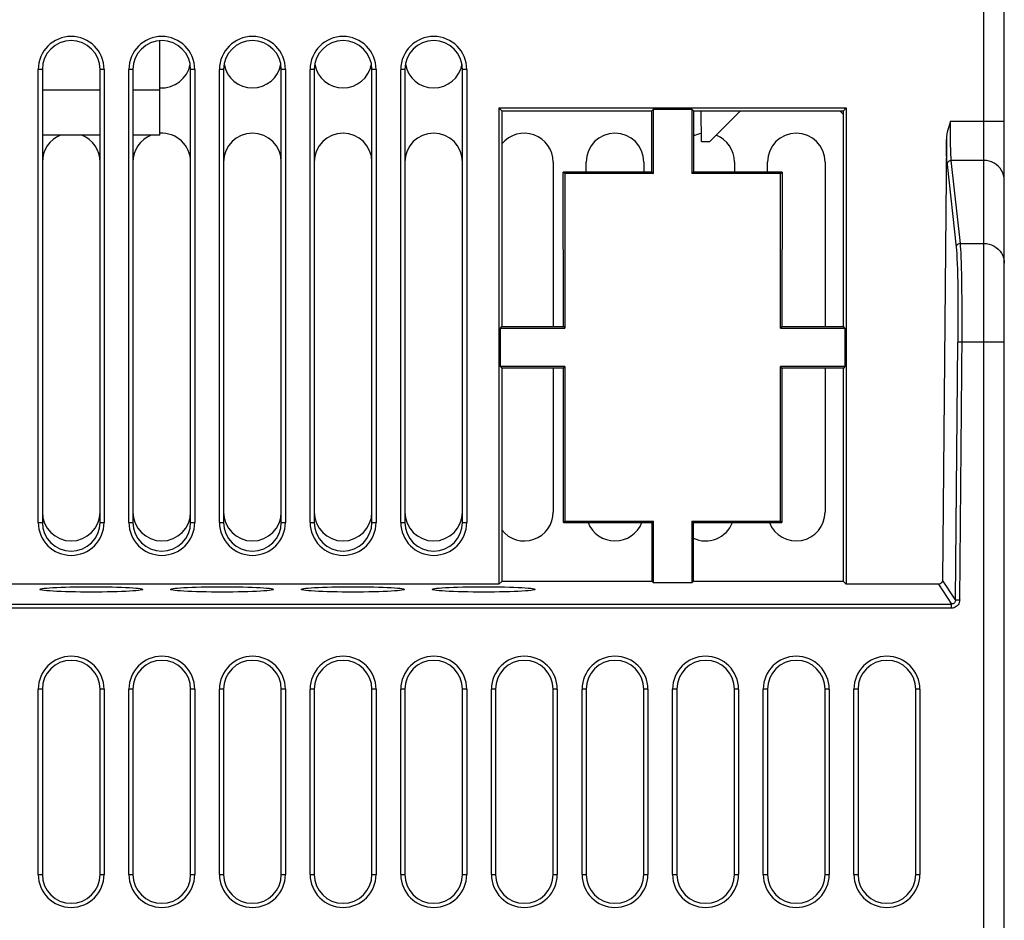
# Model space of a CAD drawing. Header units: millimetres. Extents: x 1231 to 1902, y -156 to 506.
# Tile 36 of 46: x 1456 to 1504, y 424 to 468. Entities that reach past the tile are written whole.
import ezdxf

# ---------------------------------------------------------------- set-up
doc = ezdxf.new("R2010")
doc.units = ezdxf.units.MM
doc.header["$LTSCALE"] = 30.734
doc.layers.get('0').update_dxf_attribs({"linetype": 'CONTINUOUS'})

msp = doc.modelspace()

# ---------------------------------------------------------------- linework, layer by layer
for p, q in [((1503.257, 391.716), (1503.257, 488.716)), ((1504.257, 391.716), (1504.257, 487.716)), ((1463.257, 462.516), (1463.257, 467.11)), ((1457.357, 443.716), (1457.357, 465.716)), ((1457.557, 465.716), (1457.357, 465.716)), ((1457.557, 465.716), (1457.557, 443.716)), ((1460.357, 443.716), (1460.357, 465.716)), ((1460.557, 465.716), (1460.357, 465.716)), ((1460.557, 465.716), (1460.557, 443.716)), ((1461.757, 443.716), (1461.757, 465.716)), ((1461.957, 465.716), (1461.757, 465.716)), ((1461.957, 465.716), (1461.957, 443.716)), ((1464.757, 443.716), (1464.757, 465.716)), ((1464.957, 465.716), (1464.757, 465.716)), ((1464.957, 465.716), (1464.957, 443.716)), ((1466.157, 443.716), (1466.157, 465.716)), ((1466.357, 465.716), (1466.157, 465.716)), ((1466.357, 465.716), (1466.357, 443.716)), ((1469.157, 443.716), (1469.157, 465.716)), ((1469.357, 465.716), (1469.157, 465.716)), ((1469.357, 465.716), (1469.357, 443.716)), ((1470.557, 443.716), (1470.557, 465.716)), ((1470.757, 465.716), (1470.557, 465.716)), ((1470.757, 465.716), (1470.757, 443.716)), ((1473.557, 443.716), (1473.557, 465.716)), ((1473.757, 465.716), (1473.557, 465.716)), ((1473.757, 465.716), (1473.757, 443.716)), ((1474.957, 443.716), (1474.957, 465.716)), ((1475.157, 465.716), (1474.957, 465.716)), ((1475.157, 465.716), (1475.157, 443.716)), ((1477.957, 443.716), (1477.957, 465.716)), ((1478.157, 465.716), (1477.957, 465.716)), ((1478.157, 465.716), (1478.157, 443.716)), ((1457.557, 464.716), (1460.357, 464.716)), ((1461.957, 464.716), (1463.257, 464.716)), ((1479.726, 463.847), (1479.726, 440.716)), ((1479.726, 463.847), (1496.588, 463.847)), ((1479.868, 463.704), (1479.726, 463.847)), ((1479.869, 463.704), (1479.864, 453.223)), ((1479.867, 463.704), (1487.146, 463.704)), ((1487.22, 463.779), (1487.146, 463.704)), ((1487.147, 460.726), (1487.146, 463.704)), ((1487.22, 460.653), (1487.22, 463.779)), ((1487.22, 463.779), (1489.094, 463.779)), ((1489.094, 463.779), (1489.094, 460.653)), ((1489.094, 463.779), (1489.169, 463.704)), ((1489.169, 463.704), (1489.168, 460.726)), ((1489.168, 463.704), (1496.448, 463.704)), ((1489.562, 462.216), (1489.536, 463.704)), ((1491.446, 463.704), (1489.957, 462.216)), ((1496.446, 463.527), (1496.269, 463.704)), ((1496.446, 463.704), (1496.588, 463.847)), ((1496.45, 453.223), (1496.446, 463.704)), ((1496.588, 463.847), (1496.588, 440.716)), ((1501.647, 463.209), (1504.257, 463.209)), ((1460.357, 462.516), (1457.557, 462.516)), ((1463.257, 462.516), (1461.957, 462.516)), ((1501.446, 462.31), (1501.259, 440.914)), ((1489.562, 462.216), (1489.957, 462.216)), ((1503.257, 461.292), (1501.683, 461.292)), ((1502.123, 457.267), (1501.683, 461.292)), ((1482.357, 461.216), (1482.357, 453.223)), ((1483.957, 460.726), (1483.957, 461.216)), ((1486.757, 461.216), (1486.757, 460.726)), ((1491.157, 461.216), (1491.157, 460.726)), ((1492.757, 460.726), (1492.757, 461.216)), ((1495.557, 461.216), (1495.557, 453.223)), ((1501.483, 461.102), (1501.923, 457.077)), ((1482.85, 453.223), (1482.847, 460.726)), ((1482.92, 460.653), (1482.848, 460.726)), ((1487.146, 460.726), (1482.849, 460.726)), ((1482.92, 460.653), (1482.92, 453.153)), ((1487.22, 460.653), (1482.92, 460.653)), ((1487.147, 460.726), (1487.22, 460.653)), ((1489.168, 460.726), (1489.094, 460.653)), ((1493.394, 460.653), (1489.094, 460.653)), ((1493.466, 460.726), (1489.168, 460.726)), ((1493.394, 460.653), (1493.468, 460.726)), ((1493.394, 453.153), (1493.394, 460.653)), ((1493.468, 460.726), (1493.464, 453.223)), ((1502.123, 457.267), (1503.257, 457.267)), ((1502.199, 455.133), (1502.189, 455.775)), ((1502.206, 454.423), (1502.199, 455.133)), ((1502, 454.984), (1502.007, 454.198)), ((1502.007, 454.198), (1502.008, 453.352)), ((1502.208, 453.663), (1502.206, 454.423)), ((1502.205, 452.873), (1502.208, 453.663)), ((1479.794, 453.153), (1479.865, 453.223)), ((1479.794, 451.279), (1479.794, 453.153)), ((1479.794, 453.153), (1482.92, 453.153)), ((1479.865, 453.223), (1482.85, 453.223)), ((1482.85, 453.223), (1482.92, 453.153)), ((1493.464, 453.223), (1493.394, 453.153)), ((1493.394, 453.153), (1496.52, 453.153)), ((1493.465, 453.223), (1496.449, 453.223)), ((1496.52, 453.153), (1496.45, 453.223)), ((1496.52, 453.153), (1496.52, 451.279)), ((1502.008, 453.352), (1502.003, 452.474)), ((1502.093, 439.948), (1502.205, 452.873)), ((1501.893, 439.949), (1502.003, 452.474)), ((1502.203, 452.473), (1502.003, 452.474)), ((1504.257, 452.473), (1502.203, 452.473)), ((1482.92, 451.279), (1479.794, 451.279)), ((1479.794, 451.279), (1479.863, 451.21)), ((1482.851, 451.21), (1482.92, 451.279)), ((1482.92, 451.279), (1482.92, 443.779)), ((1496.52, 451.279), (1493.394, 451.279)), ((1493.394, 443.779), (1493.394, 451.279)), ((1493.462, 451.21), (1493.394, 451.279)), ((1496.52, 451.279), (1496.452, 451.21)), ((1479.863, 451.21), (1479.859, 440.848)), ((1482.852, 451.21), (1479.862, 451.21)), ((1482.357, 451.21), (1482.357, 444.216)), ((1482.855, 443.713), (1482.851, 451.21)), ((1493.463, 451.21), (1493.46, 443.713)), ((1496.452, 451.21), (1493.462, 451.21)), ((1495.557, 451.21), (1495.557, 444.216)), ((1496.456, 440.848), (1496.451, 451.21)), ((1457.357, 443.716), (1457.557, 443.716)), ((1460.357, 443.716), (1460.557, 443.716)), ((1461.757, 443.716), (1461.957, 443.716)), ((1464.757, 443.716), (1464.957, 443.716)), ((1466.157, 443.716), (1466.357, 443.716)), ((1469.157, 443.716), (1469.357, 443.716)), ((1470.557, 443.716), (1470.757, 443.716)), ((1473.557, 443.716), (1473.757, 443.716)), ((1474.957, 443.716), (1475.157, 443.716)), ((1477.957, 443.716), (1478.157, 443.716)), ((1482.853, 443.713), (1487.155, 443.713)), ((1482.92, 443.779), (1482.855, 443.713)), ((1482.92, 443.779), (1487.22, 443.779)), ((1487.155, 443.713), (1487.22, 443.779)), ((1487.156, 440.848), (1487.155, 443.713)), ((1487.22, 440.784), (1487.22, 443.779)), ((1489.094, 443.779), (1493.394, 443.779)), ((1489.094, 443.779), (1489.094, 440.784)), ((1489.16, 443.713), (1489.094, 443.779)), ((1489.159, 443.713), (1493.462, 443.713)), ((1489.16, 443.713), (1489.159, 440.848)), ((1493.394, 443.779), (1493.461, 443.713)), ((1479.859, 440.848), (1479.726, 440.716)), ((1487.155, 440.848), (1479.861, 440.848)), ((1487.22, 440.784), (1487.156, 440.848)), ((1489.094, 440.784), (1487.22, 440.784)), ((1489.094, 440.784), (1489.159, 440.848)), ((1496.454, 440.848), (1489.159, 440.848)), ((1496.455, 440.848), (1496.588, 440.716)), ((1501.893, 439.949), (1501.259, 440.914)), ((1479.726, 440.716), (1412.455, 440.716)), ((1501.059, 440.716), (1496.588, 440.716)), ((1501.059, 440.716), (1501.694, 439.751)), ((1501.893, 439.949), (1502.093, 439.948)), ((1411.821, 439.751), (1501.694, 439.751)), ((1501.694, 439.551), (1411.821, 439.551)), ((1501.694, 439.551), (1501.694, 439.751)), ((1457.357, 426.616), (1457.357, 435.616)), ((1457.557, 435.616), (1457.357, 435.616)), ((1457.557, 435.616), (1457.557, 426.616)), ((1460.357, 426.616), (1460.357, 435.616)), ((1460.557, 435.616), (1460.357, 435.616)), ((1460.557, 435.616), (1460.557, 426.616)), ((1461.757, 426.616), (1461.757, 435.616)), ((1461.957, 435.616), (1461.757, 435.616)), ((1461.957, 435.616), (1461.957, 426.616)), ((1464.757, 426.616), (1464.757, 435.616)), ((1464.957, 435.616), (1464.757, 435.616)), ((1464.957, 435.616), (1464.957, 426.616)), ((1466.157, 426.616), (1466.157, 435.616)), ((1466.357, 435.616), (1466.157, 435.616)), ((1466.357, 435.616), (1466.357, 426.616)), ((1469.157, 426.616), (1469.157, 435.616)), ((1469.357, 435.616), (1469.157, 435.616)), ((1469.357, 435.616), (1469.357, 426.616)), ((1470.557, 426.616), (1470.557, 435.616)), ((1470.757, 435.616), (1470.557, 435.616)), ((1470.757, 435.616), (1470.757, 426.616)), ((1473.557, 426.616), (1473.557, 435.616)), ((1473.757, 435.616), (1473.557, 435.616)), ((1473.757, 435.616), (1473.757, 426.616)), ((1474.957, 426.616), (1474.957, 435.616)), ((1475.157, 435.616), (1474.957, 435.616)), ((1475.157, 435.616), (1475.157, 426.616)), ((1478.157, 435.616), (1477.957, 435.616)), ((1477.957, 426.616), (1477.957, 435.616)), ((1478.157, 435.616), (1478.157, 426.616)), ((1479.557, 435.616), (1479.357, 435.616)), ((1479.357, 426.616), (1479.357, 435.616)), ((1479.557, 435.616), (1479.557, 426.616)), ((1482.557, 435.616), (1482.357, 435.616)), ((1482.357, 426.616), (1482.357, 435.616)), ((1482.557, 435.616), (1482.557, 426.616)), ((1483.957, 435.616), (1483.757, 435.616)), ((1483.757, 426.616), (1483.757, 435.616)), ((1483.957, 435.616), (1483.957, 426.616)), ((1486.957, 435.616), (1486.757, 435.616)), ((1486.757, 426.616), (1486.757, 435.616)), ((1486.957, 435.616), (1486.957, 426.616)), ((1488.357, 435.616), (1488.157, 435.616)), ((1488.157, 426.616), (1488.157, 435.616)), ((1488.357, 435.616), (1488.357, 426.616)), ((1491.357, 435.616), (1491.157, 435.616)), ((1491.157, 426.616), (1491.157, 435.616)), ((1491.357, 435.616), (1491.357, 426.616)), ((1492.757, 435.616), (1492.557, 435.616)), ((1492.557, 426.616), (1492.557, 435.616)), ((1492.757, 435.616), (1492.757, 426.616)), ((1495.757, 435.616), (1495.557, 435.616)), ((1495.557, 426.616), (1495.557, 435.616)), ((1495.757, 435.616), (1495.757, 426.616)), ((1497.157, 435.616), (1496.957, 435.616)), ((1496.957, 426.616), (1496.957, 435.616)), ((1497.157, 435.616), (1497.157, 426.616)), ((1500.157, 435.616), (1499.957, 435.616)), ((1499.957, 426.616), (1499.957, 435.616)), ((1500.157, 435.616), (1500.157, 426.616)), ((1457.357, 426.616), (1457.557, 426.616)), ((1460.357, 426.616), (1460.557, 426.616)), ((1461.757, 426.616), (1461.957, 426.616)), ((1464.757, 426.616), (1464.957, 426.616)), ((1466.157, 426.616), (1466.357, 426.616)), ((1469.157, 426.616), (1469.357, 426.616)), ((1470.557, 426.616), (1470.757, 426.616)), ((1473.557, 426.616), (1473.757, 426.616)), ((1474.957, 426.616), (1475.157, 426.616)), ((1477.957, 426.616), (1478.157, 426.616)), ((1479.357, 426.616), (1479.557, 426.616)), ((1482.357, 426.616), (1482.557, 426.616)), ((1483.757, 426.616), (1483.957, 426.616)), ((1486.757, 426.616), (1486.957, 426.616)), ((1488.157, 426.616), (1488.357, 426.616)), ((1491.157, 426.616), (1491.357, 426.616)), ((1492.557, 426.616), (1492.757, 426.616)), ((1495.557, 426.616), (1495.757, 426.616)), ((1496.957, 426.616), (1497.157, 426.616)), ((1499.957, 426.616), (1500.157, 426.616))]:
    msp.add_line(p, q)
for points in [[(1501.647, 463.209), (1501.592, 463.043), (1501.546, 462.884), (1501.505, 462.731), (1501.474, 462.584), (1501.454, 462.444), (1501.446, 462.31)], [(1501.645, 462.579), (1501.645, 462.996), (1501.647, 463.209)], [(1501.483, 461.102), (1501.476, 461.182), (1501.47, 461.284), (1501.464, 461.409), (1501.459, 461.555), (1501.454, 461.72), (1501.451, 461.902), (1501.448, 462.098), (1501.446, 462.31)], [(1501.683, 461.292), (1501.676, 461.363), (1501.67, 461.456), (1501.664, 461.569), (1501.659, 461.7), (1501.655, 461.849), (1501.651, 462.013), (1501.648, 462.191), (1501.646, 462.38), (1501.645, 462.579)], [(1501.683, 461.292), (1501.645, 461.288), (1501.608, 461.277), (1501.574, 461.26), (1501.544, 461.236), (1501.519, 461.207), (1501.5, 461.174), (1501.488, 461.138), (1501.483, 461.102)], [(1504.257, 460.333), (1504.249, 460.458), (1504.223, 460.581), (1504.181, 460.7), (1504.123, 460.812), (1504.051, 460.917), (1503.964, 461.011), (1503.866, 461.094), (1503.757, 461.163), (1503.64, 461.219), (1503.516, 461.259), (1503.388, 461.283), (1503.257, 461.292)], [(1502.123, 457.267), (1502.084, 457.263), (1502.046, 457.251), (1502.012, 457.233), (1501.981, 457.209), (1501.956, 457.18), (1501.938, 457.147), (1501.927, 457.112), (1501.923, 457.077)], [(1501.923, 457.077), (1501.936, 456.932), (1501.949, 456.751), (1501.96, 456.533), (1501.97, 456.282), (1501.98, 455.998), (1501.988, 455.686), (1501.994, 455.347), (1502, 454.984)], [(1502.189, 455.775), (1502.182, 456.065), (1502.174, 456.332), (1502.165, 456.574), (1502.156, 456.79), (1502.145, 456.978), (1502.134, 457.137), (1502.123, 457.267)], [(1503.257, 457.267), (1503.388, 457.258), (1503.516, 457.234), (1503.64, 457.194), (1503.757, 457.138), (1503.866, 457.069), (1503.964, 456.986), (1504.051, 456.892), (1504.123, 456.787), (1504.181, 456.675), (1504.223, 456.556), (1504.249, 456.433), (1504.257, 456.308)], [(1501.259, 440.914), (1501.254, 440.874), (1501.243, 440.837), (1501.225, 440.803), (1501.2, 440.774), (1501.17, 440.749), (1501.136, 440.731), (1501.099, 440.72), (1501.059, 440.716)], [(1457.433, 440.462), (1457.446, 440.475), (1457.487, 440.489), (1457.554, 440.502), (1457.648, 440.515), (1457.767, 440.527), (1457.909, 440.539), (1458.073, 440.549), (1458.257, 440.559), (1458.46, 440.568), (1458.679, 440.575), (1458.913, 440.581), (1459.158, 440.586), (1459.41, 440.59), (1459.669, 440.592), (1459.93, 440.593), (1460.191, 440.592), (1460.449, 440.59), (1460.701, 440.586), (1460.945, 440.581), (1461.178, 440.575), (1461.398, 440.568), (1461.601, 440.559), (1461.786, 440.55), (1461.951, 440.539), (1462.094, 440.527), (1462.214, 440.515), (1462.309, 440.502), (1462.377, 440.489), (1462.418, 440.475), (1462.432, 440.462)], [(1462.432, 440.462), (1462.418, 440.448), (1462.378, 440.434), (1462.31, 440.421), (1462.217, 440.408), (1462.098, 440.396), (1461.955, 440.385), (1461.792, 440.374), (1461.608, 440.364), (1461.405, 440.356), (1461.185, 440.348), (1460.952, 440.342), (1460.707, 440.337), (1460.454, 440.334), (1460.196, 440.331), (1459.935, 440.331), (1459.674, 440.331), (1459.416, 440.333), (1459.164, 440.337), (1458.92, 440.342), (1458.687, 440.348), (1458.467, 440.355), (1458.263, 440.364), (1458.079, 440.374), (1457.914, 440.384), (1457.77, 440.396), (1457.65, 440.408), (1457.556, 440.421), (1457.487, 440.434), (1457.446, 440.448), (1457.433, 440.462)], [(1463.783, 440.462), (1463.796, 440.475), (1463.837, 440.489), (1463.904, 440.502), (1463.998, 440.515), (1464.117, 440.527), (1464.259, 440.539), (1464.423, 440.549), (1464.607, 440.559), (1464.81, 440.568), (1465.029, 440.575), (1465.263, 440.581), (1465.508, 440.586), (1465.76, 440.59), (1466.019, 440.592), (1466.28, 440.593), (1466.541, 440.592), (1466.799, 440.59), (1467.051, 440.586), (1467.295, 440.581), (1467.528, 440.575), (1467.748, 440.568), (1467.951, 440.559), (1468.136, 440.55), (1468.301, 440.539), (1468.444, 440.527), (1468.564, 440.515), (1468.659, 440.502), (1468.727, 440.489), (1468.768, 440.475), (1468.782, 440.462)], [(1468.782, 440.462), (1468.768, 440.448), (1468.728, 440.434), (1468.66, 440.421), (1468.567, 440.408), (1468.448, 440.396), (1468.305, 440.385), (1468.142, 440.374), (1467.958, 440.364), (1467.755, 440.356), (1467.535, 440.348), (1467.302, 440.342), (1467.057, 440.337), (1466.804, 440.334), (1466.546, 440.331), (1466.285, 440.331), (1466.024, 440.331), (1465.766, 440.333), (1465.514, 440.337), (1465.27, 440.342), (1465.037, 440.348), (1464.817, 440.355), (1464.613, 440.364), (1464.429, 440.374), (1464.264, 440.384), (1464.12, 440.396), (1464, 440.408), (1463.906, 440.421), (1463.837, 440.434), (1463.796, 440.448), (1463.783, 440.462)], [(1470.133, 440.462), (1470.146, 440.475), (1470.187, 440.489), (1470.254, 440.502), (1470.348, 440.515), (1470.467, 440.527), (1470.609, 440.539), (1470.773, 440.549), (1470.957, 440.559), (1471.16, 440.568), (1471.379, 440.575), (1471.613, 440.581), (1471.858, 440.586), (1472.11, 440.59), (1472.369, 440.592), (1472.63, 440.593), (1472.891, 440.592), (1473.149, 440.59), (1473.401, 440.586), (1473.645, 440.581), (1473.878, 440.575), (1474.098, 440.568), (1474.301, 440.559), (1474.486, 440.55), (1474.651, 440.539), (1474.794, 440.527), (1474.914, 440.515), (1475.009, 440.502), (1475.077, 440.489), (1475.118, 440.475), (1475.132, 440.462)], [(1475.132, 440.462), (1475.118, 440.448), (1475.078, 440.434), (1475.01, 440.421), (1474.917, 440.408), (1474.798, 440.396), (1474.655, 440.385), (1474.492, 440.374), (1474.308, 440.364), (1474.105, 440.356), (1473.885, 440.348), (1473.652, 440.342), (1473.407, 440.337), (1473.154, 440.334), (1472.896, 440.331), (1472.635, 440.331), (1472.374, 440.331), (1472.116, 440.333), (1471.864, 440.337), (1471.62, 440.342), (1471.387, 440.348), (1471.167, 440.355), (1470.963, 440.364), (1470.779, 440.374), (1470.614, 440.384), (1470.47, 440.396), (1470.35, 440.408), (1470.256, 440.421), (1470.187, 440.434), (1470.146, 440.448), (1470.133, 440.462)], [(1476.483, 440.462), (1476.496, 440.475), (1476.537, 440.489), (1476.604, 440.502), (1476.698, 440.515), (1476.817, 440.527), (1476.959, 440.539), (1477.123, 440.549), (1477.307, 440.559), (1477.51, 440.568), (1477.729, 440.575), (1477.963, 440.581), (1478.208, 440.586), (1478.46, 440.59), (1478.719, 440.592), (1478.98, 440.593), (1479.241, 440.592), (1479.499, 440.59), (1479.751, 440.586), (1479.995, 440.581), (1480.228, 440.575), (1480.448, 440.568), (1480.651, 440.559), (1480.836, 440.55), (1481.001, 440.539), (1481.144, 440.527), (1481.264, 440.515), (1481.359, 440.502), (1481.427, 440.489), (1481.468, 440.475), (1481.482, 440.462)], [(1481.482, 440.462), (1481.468, 440.448), (1481.428, 440.434), (1481.36, 440.421), (1481.267, 440.408), (1481.148, 440.396), (1481.005, 440.385), (1480.842, 440.374), (1480.658, 440.364), (1480.455, 440.356), (1480.235, 440.348), (1480.002, 440.342), (1479.757, 440.337), (1479.504, 440.334), (1479.246, 440.331), (1478.985, 440.331), (1478.724, 440.331), (1478.466, 440.333), (1478.214, 440.337), (1477.97, 440.342), (1477.737, 440.348), (1477.517, 440.355), (1477.313, 440.364), (1477.129, 440.374), (1476.964, 440.384), (1476.82, 440.396), (1476.7, 440.408), (1476.606, 440.421), (1476.537, 440.434), (1476.496, 440.448), (1476.483, 440.462)], [(1501.893, 439.949), (1501.889, 439.91), (1501.878, 439.873), (1501.859, 439.839), (1501.834, 439.809), (1501.804, 439.784), (1501.77, 439.766), (1501.733, 439.755), (1501.694, 439.751)], [(1502.093, 439.948), (1502.088, 439.885), (1502.073, 439.825), (1502.049, 439.767), (1502.016, 439.714), (1501.975, 439.667), (1501.928, 439.627), (1501.874, 439.594), (1501.817, 439.571), (1501.757, 439.556), (1501.694, 439.551)]]:
    msp.add_lwpolyline(points)
for centre, radius, start, end in [((1458.957, 465.716), 1.6, 0, 180), ((1458.957, 465.716), 1.4, 0, 180), ((1463.357, 465.716), 1.6, 0, 180), ((1463.357, 465.716), 1.4, 0, 180), ((1467.757, 465.716), 1.6, 0, 180), ((1467.757, 465.716), 1.4, 0, 180), ((1472.157, 465.716), 1.6, 0, 180), ((1472.157, 465.716), 1.4, 0, 180), ((1476.557, 465.716), 1.6, 0, 180), ((1476.557, 465.716), 1.4, 0, 180), ((1463.357, 466.216), 1.4, 265.8859, 349.968), ((1467.757, 466.216), 1.4, 190.2943, 349.968), ((1472.157, 466.216), 1.4, 190.2943, 349.968), ((1476.557, 466.216), 1.4, 190.2943, 349.968), ((1458.957, 461.216), 1.4, 111.632, 180), ((1458.957, 461.216), 1.4, 0, 68.326), ((1463.357, 461.216), 1.4, 111.632, 180), ((1463.357, 461.216), 1.4, 0, 94.114), ((1467.757, 461.216), 1.4, 0, 180), ((1472.157, 461.216), 1.4, 0, 180), ((1476.557, 461.216), 1.4, 0, 180), ((1480.957, 461.216), 1.4, 0, 141.1862), ((1485.357, 461.216), 1.4, 0, 180), ((1489.757, 461.216), 1.4, 98.2964, 114.909), ((1489.757, 461.216), 1.4, 0, 68.8413), ((1494.157, 461.216), 1.4, 0, 180), ((1458.957, 444.216), 1.4, 180, 360), ((1463.357, 444.216), 1.4, 180, 360), ((1467.757, 444.216), 1.4, 180, 360), ((1472.157, 444.216), 1.4, 180, 360), ((1476.557, 444.216), 1.4, 180, 360), ((1480.957, 444.216), 1.4, 218.2491, 360), ((1494.157, 444.216), 1.4, 201.0439, 360), ((1458.957, 443.716), 1.6, 180, 360), ((1458.957, 443.716), 1.4, 180, 360), ((1463.357, 443.716), 1.6, 180, 360), ((1463.357, 443.716), 1.4, 180, 360), ((1467.757, 443.716), 1.6, 180, 360), ((1467.757, 443.716), 1.4, 180, 360), ((1472.157, 443.716), 1.6, 180, 360), ((1472.157, 443.716), 1.4, 180, 360), ((1476.557, 443.716), 1.6, 180, 360), ((1476.557, 443.716), 1.4, 180, 360), ((1485.357, 444.216), 1.4, 201.0439, 338.9587), ((1489.757, 444.216), 1.4, 244.6855, 338.9587), ((1458.957, 435.616), 1.6, 0, 180), ((1458.957, 435.616), 1.4, 0, 180), ((1463.357, 435.616), 1.6, 0, 180), ((1463.357, 435.616), 1.4, 0, 180), ((1467.757, 435.616), 1.6, 0, 180), ((1467.757, 435.616), 1.4, 0, 180), ((1472.157, 435.616), 1.6, 0, 180), ((1472.157, 435.616), 1.4, 0, 180), ((1476.557, 435.616), 1.6, 0, 180), ((1476.557, 435.616), 1.4, 0, 180), ((1480.957, 435.616), 1.6, 0, 180), ((1480.957, 435.616), 1.4, 0, 180), ((1485.357, 435.616), 1.6, 0, 180), ((1485.357, 435.616), 1.4, 0, 180), ((1489.757, 435.616), 1.6, 0, 180), ((1489.757, 435.616), 1.4, 0, 180), ((1494.157, 435.616), 1.6, 0, 180), ((1494.157, 435.616), 1.4, 0, 180), ((1498.557, 435.616), 1.6, 0, 180), ((1498.557, 435.616), 1.4, 0, 180), ((1458.957, 426.616), 1.6, 180, 360), ((1458.957, 426.616), 1.4, 180, 360), ((1463.357, 426.616), 1.6, 180, 360), ((1463.357, 426.616), 1.4, 180, 360), ((1467.757, 426.616), 1.6, 180, 360), ((1467.757, 426.616), 1.4, 180, 360), ((1472.157, 426.616), 1.6, 180, 360), ((1472.157, 426.616), 1.4, 180, 360), ((1476.557, 426.616), 1.6, 180, 360), ((1476.557, 426.616), 1.4, 180, 360), ((1480.957, 426.616), 1.6, 180, 360), ((1480.957, 426.616), 1.4, 180, 360), ((1485.357, 426.616), 1.6, 180, 360), ((1485.357, 426.616), 1.4, 180, 360), ((1489.757, 426.616), 1.6, 180, 360), ((1489.757, 426.616), 1.4, 180, 360), ((1494.157, 426.616), 1.6, 180, 360), ((1494.157, 426.616), 1.4, 180, 360), ((1498.557, 426.616), 1.6, 180, 360), ((1498.557, 426.616), 1.4, 180, 360)]:
    msp.add_arc(centre, radius, start, end)

doc.saveas('drawing.dxf')
